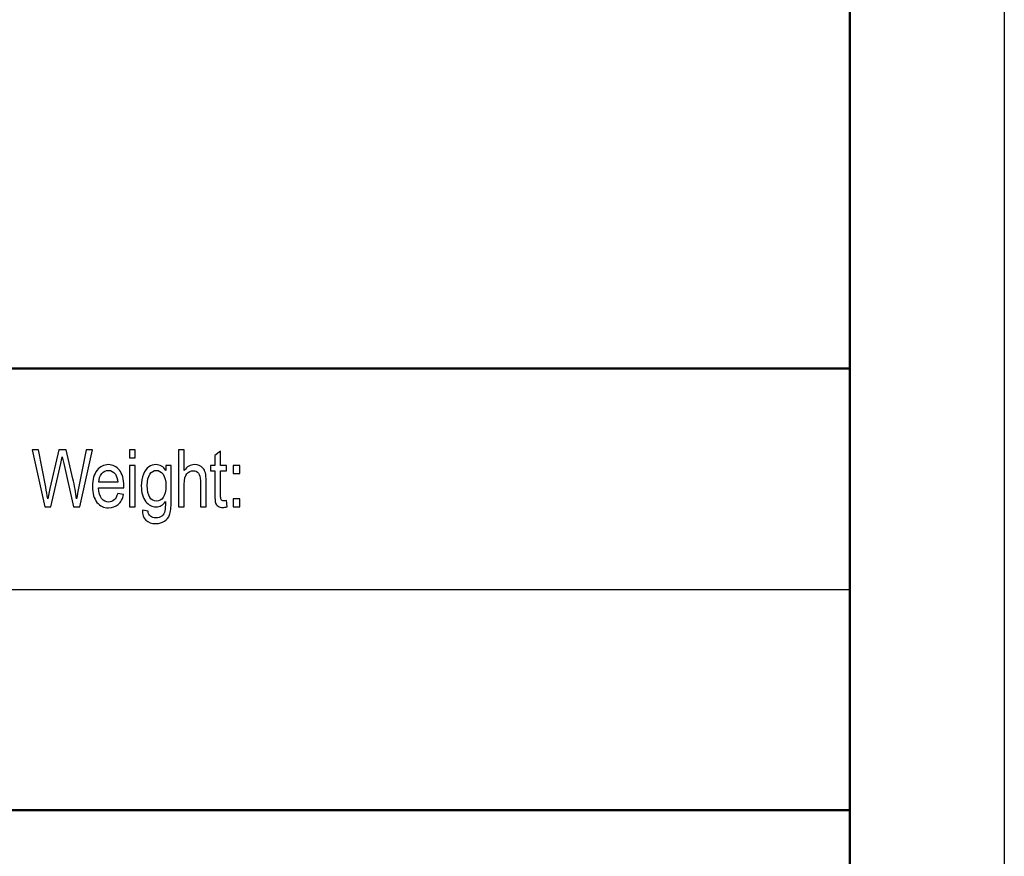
# Model space of a CAD drawing. Header units: centimetres. Extents: x -94 to 21, y -30 to 196.
# Tile 58 of 143: x 16.52 to 20.98, y -25.89 to -22.1. Entities that reach past the tile are written whole.
import ezdxf

# ---------------------------------------------------------------- set-up
doc = ezdxf.new("R2010")
doc.units = ezdxf.units.CM
doc.header["$MEASUREMENT"] = 0
doc.layers.add('Ebene 1', color=7, linetype='Continuous')

msp = doc.modelspace()

# ---------------------------------------------------------------- linework, layer by layer
at = {"layer": 'Ebene 1', "lineweight": 25}
for points in [[(20.98199, 0.01349), (20.98199, 0.01349), (20.98199, -29.68439), (20.98199, -29.68439)], [(10.48121, -24.68483), (10.48121, -24.68483), (20.28137, -24.68483), (20.28137, -24.68483)]]:
    msp.add_open_spline(points, degree=3, dxfattribs=at)
at = {"layer": 'Ebene 1', "lineweight": 50}
for points in [[(20.28137, -0.48499), (20.28137, -0.48499), (20.28137, -29.18486), (20.28137, -29.18486)], [(20.28137, -23.68365), (20.28137, -23.68365), (1.98279, -23.68365), (1.98279, -23.68365)], [(20.28137, -29.18486), (20.28137, -29.18486), (20.28137, -23.68365), (20.28137, -23.68365)], [(1.98279, -25.6839), (1.98279, -25.6839), (20.28137, -25.6839), (20.28137, -25.6839)]]:
    msp.add_open_spline(points, degree=3, dxfattribs=at)
at = {"layer": 'Ebene 1'}
for points, knots in [([(16.63292, -24.31018), (16.63292, -24.31018), (16.577, -24.05187), (16.577, -24.05187), (16.577, -24.05187), (16.60562, -24.05187), (16.60562, -24.05187), (16.60562, -24.05187), (16.63779, -24.22119), (16.63779, -24.22119), (16.64116, -24.23857), (16.64416, -24.25618), (16.64675, -24.27404), (16.64675, -24.27404), (16.65637, -24.2263), (16.65637, -24.2263), (16.65637, -24.2263), (16.69727, -24.05187), (16.69727, -24.05187), (16.69727, -24.05187), (16.73046, -24.05187), (16.73046, -24.05187), (16.73046, -24.05187), (16.76076, -24.18259), (16.76076, -24.18259), (16.76816, -24.21446), (16.77369, -24.24494), (16.77736, -24.27404), (16.78006, -24.25727), (16.78355, -24.23851), (16.78776, -24.21782), (16.78776, -24.21782), (16.82113, -24.05187), (16.82113, -24.05187), (16.82113, -24.05187), (16.84975, -24.05187), (16.84975, -24.05187), (16.84975, -24.05187), (16.79155, -24.31018), (16.79155, -24.31018), (16.79155, -24.31018), (16.76413, -24.31018), (16.76413, -24.31018), (16.76413, -24.31018), (16.71945, -24.11338), (16.71945, -24.11338), (16.71945, -24.11338), (16.71278, -24.08308), (16.71278, -24.08308), (16.71073, -24.09432), (16.70869, -24.10442), (16.70653, -24.11338), (16.70653, -24.11338), (16.66118, -24.31018), (16.66118, -24.31018), (16.66118, -24.31018), (16.63292, -24.31018), (16.63292, -24.31018)], [0, 0, 0, 0, 0.0526316, 0.0526316, 0.0526316, 0.1052632, 0.1052632, 0.1052632, 0.1578947, 0.1578947, 0.1578947, 0.2105263, 0.2105263, 0.2105263, 0.2631579, 0.2631579, 0.2631579, 0.3157895, 0.3157895, 0.3157895, 0.3684211, 0.3684211, 0.3684211, 0.4210526, 0.4210526, 0.4210526, 0.4736842, 0.4736842, 0.4736842, 0.5263158, 0.5263158, 0.5263158, 0.5789474, 0.5789474, 0.5789474, 0.6315789, 0.6315789, 0.6315789, 0.6842105, 0.6842105, 0.6842105, 0.7368421, 0.7368421, 0.7368421, 0.7894737, 0.7894737, 0.7894737, 0.8421053, 0.8421053, 0.8421053, 0.8947368, 0.8947368, 0.8947368, 0.9473684, 0.9473684, 0.9473684, 1, 1, 1, 1]), ([(17.01753, -24.08831), (17.01753, -24.08831), (17.01753, -24.05187), (17.01753, -24.05187), (17.01753, -24.05187), (17.04351, -24.05187), (17.04351, -24.05187), (17.04351, -24.05187), (17.04351, -24.08831), (17.04351, -24.08831), (17.04351, -24.08831), (17.01753, -24.08831), (17.01753, -24.08831)], [0, 0, 0, 0, 0.25, 0.25, 0.25, 0.5, 0.5, 0.5, 0.75, 0.75, 0.75, 1, 1, 1, 1]), ([(17.23976, -24.31018), (17.23976, -24.31018), (17.23976, -24.05187), (17.23976, -24.05187), (17.23976, -24.05187), (17.26574, -24.05187), (17.26574, -24.05187), (17.26574, -24.05187), (17.26574, -24.14483), (17.26574, -24.14483), (17.27181, -24.13617), (17.27872, -24.12973), (17.28642, -24.12541), (17.29406, -24.12114), (17.30253, -24.11897), (17.3118, -24.11897), (17.3281, -24.11897), (17.34103, -24.12414), (17.35047, -24.13455), (17.35991, -24.14495), (17.3646, -24.16401), (17.3646, -24.19167), (17.3646, -24.19167), (17.3646, -24.31018), (17.3646, -24.31018), (17.3646, -24.31018), (17.33862, -24.31018), (17.33862, -24.31018), (17.33862, -24.31018), (17.33862, -24.19179), (17.33862, -24.19179), (17.33862, -24.17561), (17.33574, -24.16401), (17.33002, -24.15697), (17.32425, -24.14994), (17.31637, -24.14639), (17.30633, -24.14639), (17.29508, -24.14639), (17.28552, -24.1509), (17.27758, -24.15992), (17.2697, -24.16894), (17.26574, -24.18499), (17.26574, -24.20796), (17.26574, -24.20796), (17.26574, -24.31018), (17.26574, -24.31018), (17.26574, -24.31018), (17.23976, -24.31018), (17.23976, -24.31018)], [0, 0, 0, 0, 0.0625, 0.0625, 0.0625, 0.125, 0.125, 0.125, 0.1875, 0.1875, 0.1875, 0.25, 0.25, 0.25, 0.3125, 0.3125, 0.3125, 0.375, 0.375, 0.375, 0.4375, 0.4375, 0.4375, 0.5, 0.5, 0.5, 0.5625, 0.5625, 0.5625, 0.625, 0.625, 0.625, 0.6875, 0.6875, 0.6875, 0.75, 0.75, 0.75, 0.8125, 0.8125, 0.8125, 0.875, 0.875, 0.875, 0.9375, 0.9375, 0.9375, 1, 1, 1, 1]), ([(17.45655, -24.28168), (17.45655, -24.28168), (17.46016, -24.30982), (17.46016, -24.30982), (17.45295, -24.31174), (17.44645, -24.31271), (17.44068, -24.31271), (17.4316, -24.31271), (17.42433, -24.3109), (17.41873, -24.30729), (17.4132, -24.30375), (17.40941, -24.29882), (17.40737, -24.29256), (17.40527, -24.28637), (17.40424, -24.27392), (17.40424, -24.25534), (17.40424, -24.25534), (17.40424, -24.14747), (17.40424, -24.14747), (17.40424, -24.14747), (17.38512, -24.14747), (17.38512, -24.14747), (17.38512, -24.14747), (17.38512, -24.12294), (17.38512, -24.12294), (17.38512, -24.12294), (17.40424, -24.12294), (17.40424, -24.12294), (17.40424, -24.12294), (17.40424, -24.07676), (17.40424, -24.07676), (17.40424, -24.07676), (17.43022, -24.05764), (17.43022, -24.05764), (17.43022, -24.05764), (17.43022, -24.12294), (17.43022, -24.12294), (17.43022, -24.12294), (17.45655, -24.12294), (17.45655, -24.12294), (17.45655, -24.12294), (17.45655, -24.14747), (17.45655, -24.14747), (17.45655, -24.14747), (17.43022, -24.14747), (17.43022, -24.14747), (17.43022, -24.14747), (17.43022, -24.25715), (17.43022, -24.25715), (17.43022, -24.26731), (17.431, -24.2738), (17.4325, -24.27675), (17.43473, -24.28102), (17.43894, -24.28312), (17.44507, -24.28312), (17.44802, -24.28312), (17.45186, -24.28264), (17.45655, -24.28168)], [0, 0, 0, 0, 0.0526316, 0.0526316, 0.0526316, 0.1052632, 0.1052632, 0.1052632, 0.1578947, 0.1578947, 0.1578947, 0.2105263, 0.2105263, 0.2105263, 0.2631579, 0.2631579, 0.2631579, 0.3157895, 0.3157895, 0.3157895, 0.3684211, 0.3684211, 0.3684211, 0.4210526, 0.4210526, 0.4210526, 0.4736842, 0.4736842, 0.4736842, 0.5263158, 0.5263158, 0.5263158, 0.5789474, 0.5789474, 0.5789474, 0.6315789, 0.6315789, 0.6315789, 0.6842105, 0.6842105, 0.6842105, 0.7368421, 0.7368421, 0.7368421, 0.7894737, 0.7894737, 0.7894737, 0.8421053, 0.8421053, 0.8421053, 0.8947368, 0.8947368, 0.8947368, 0.9473684, 0.9473684, 0.9473684, 1, 1, 1, 1]), ([(16.96381, -24.25029), (16.96381, -24.25029), (16.99051, -24.25426), (16.99051, -24.25426), (16.98606, -24.27416), (16.97795, -24.2892), (16.96628, -24.2993), (16.95456, -24.30946), (16.94006, -24.31451), (16.92281, -24.31451), (16.90104, -24.31451), (16.88347, -24.30627), (16.87, -24.28974), (16.85654, -24.27326), (16.8498, -24.24945), (16.8498, -24.2183), (16.8498, -24.18601), (16.8566, -24.16142), (16.87019, -24.14441), (16.88377, -24.12745), (16.90092, -24.11897), (16.92179, -24.11897), (16.94163, -24.11897), (16.95822, -24.12727), (16.97151, -24.14393), (16.98474, -24.16058), (16.99141, -24.18469), (16.99141, -24.21626), (16.99141, -24.21626), (16.99123, -24.22468), (16.99123, -24.22468), (16.99123, -24.22468), (16.8765, -24.22468), (16.8765, -24.22468), (16.87758, -24.24578), (16.88245, -24.26172), (16.89117, -24.27242), (16.8999, -24.28318), (16.91048, -24.28853), (16.92299, -24.28853), (16.94253, -24.28853), (16.95618, -24.27579), (16.96381, -24.25029)], [0, 0, 0, 0, 0.0714286, 0.0714286, 0.0714286, 0.1428571, 0.1428571, 0.1428571, 0.2142857, 0.2142857, 0.2142857, 0.2857143, 0.2857143, 0.2857143, 0.3571429, 0.3571429, 0.3571429, 0.4285714, 0.4285714, 0.4285714, 0.5, 0.5, 0.5, 0.5714286, 0.5714286, 0.5714286, 0.6428571, 0.6428571, 0.6428571, 0.7142857, 0.7142857, 0.7142857, 0.7857143, 0.7857143, 0.7857143, 0.8571429, 0.8571429, 0.8571429, 0.9285714, 0.9285714, 0.9285714, 1, 1, 1, 1]), ([(17.01753, -24.31018), (17.01753, -24.31018), (17.01753, -24.12294), (17.01753, -24.12294), (17.01753, -24.12294), (17.04351, -24.12294), (17.04351, -24.12294), (17.04351, -24.12294), (17.04351, -24.31018), (17.04351, -24.31018), (17.04351, -24.31018), (17.01753, -24.31018), (17.01753, -24.31018)], [0, 0, 0, 0, 0.25, 0.25, 0.25, 0.5, 0.5, 0.5, 0.75, 0.75, 0.75, 1, 1, 1, 1]), ([(17.076, -24.32569), (17.076, -24.32569), (17.10126, -24.33038), (17.10126, -24.33038), (17.10247, -24.34036), (17.10601, -24.34776), (17.11191, -24.35263), (17.11786, -24.3575), (17.12604, -24.35997), (17.13662, -24.35997), (17.1481, -24.35997), (17.15724, -24.35726), (17.16404, -24.35179), (17.17083, -24.34632), (17.17546, -24.3382), (17.17799, -24.32744), (17.17949, -24.32088), (17.18027, -24.30705), (17.18027, -24.28595), (17.17462, -24.29395), (17.16825, -24.30002), (17.16115, -24.30411), (17.15412, -24.30814), (17.14624, -24.31018), (17.13764, -24.31018), (17.11924, -24.31018), (17.10397, -24.30242), (17.09181, -24.28691), (17.07792, -24.26911), (17.07095, -24.24524), (17.07095, -24.2153), (17.07095, -24.19521), (17.07402, -24.17766), (17.08015, -24.16263), (17.08628, -24.14759), (17.09428, -24.13659), (17.10427, -24.12955), (17.11419, -24.12252), (17.12538, -24.11897), (17.13776, -24.11897), (17.14678, -24.11897), (17.15508, -24.1212), (17.16253, -24.12559), (17.17005, -24.13004), (17.17666, -24.13665), (17.18244, -24.14549), (17.18244, -24.14549), (17.18244, -24.12294), (17.18244, -24.12294), (17.18244, -24.12294), (17.20625, -24.12294), (17.20625, -24.12294), (17.20625, -24.12294), (17.20625, -24.28463), (17.20625, -24.28463), (17.20625, -24.31343), (17.2039, -24.33393), (17.19921, -24.3462), (17.19446, -24.35846), (17.18677, -24.3682), (17.17606, -24.3753), (17.16536, -24.38239), (17.15249, -24.38594), (17.1374, -24.38594), (17.11756, -24.38594), (17.10223, -24.38059), (17.09151, -24.36995), (17.08081, -24.3593), (17.07564, -24.34457), (17.076, -24.32569)], [0, 0, 0, 0, 0.0434783, 0.0434783, 0.0434783, 0.0869565, 0.0869565, 0.0869565, 0.1304348, 0.1304348, 0.1304348, 0.173913, 0.173913, 0.173913, 0.2173913, 0.2173913, 0.2173913, 0.2608696, 0.2608696, 0.2608696, 0.3043478, 0.3043478, 0.3043478, 0.3478261, 0.3478261, 0.3478261, 0.3913043, 0.3913043, 0.3913043, 0.4347826, 0.4347826, 0.4347826, 0.4782609, 0.4782609, 0.4782609, 0.5217391, 0.5217391, 0.5217391, 0.5652174, 0.5652174, 0.5652174, 0.6086957, 0.6086957, 0.6086957, 0.6521739, 0.6521739, 0.6521739, 0.6956522, 0.6956522, 0.6956522, 0.7391304, 0.7391304, 0.7391304, 0.7826087, 0.7826087, 0.7826087, 0.826087, 0.826087, 0.826087, 0.8695652, 0.8695652, 0.8695652, 0.9130435, 0.9130435, 0.9130435, 0.9565217, 0.9565217, 0.9565217, 1, 1, 1, 1]), ([(17.48719, -24.15902), (17.48719, -24.15902), (17.48719, -24.12294), (17.48719, -24.12294), (17.48719, -24.12294), (17.51678, -24.12294), (17.51678, -24.12294), (17.51678, -24.12294), (17.51678, -24.15902), (17.51678, -24.15902), (17.51678, -24.15902), (17.48719, -24.15902), (17.48719, -24.15902)], [0, 0, 0, 0, 0.25, 0.25, 0.25, 0.5, 0.5, 0.5, 0.75, 0.75, 0.75, 1, 1, 1, 1]), ([(16.87806, -24.1987), (16.87806, -24.1987), (16.96381, -24.1987), (16.96381, -24.1987), (16.96261, -24.18247), (16.95918, -24.17038), (16.95341, -24.16238), (16.94505, -24.15078), (16.93441, -24.14495), (16.92148, -24.14495), (16.90982, -24.14495), (16.8999, -24.14982), (16.89165, -24.1595), (16.88341, -24.16918), (16.8789, -24.18223), (16.87806, -24.1987)], [0, 0, 0, 0, 0.2, 0.2, 0.2, 0.4, 0.4, 0.4, 0.6, 0.6, 0.6, 0.8, 0.8, 0.8, 1, 1, 1, 1]), ([(17.09765, -24.21331), (17.09765, -24.23797), (17.10174, -24.25594), (17.10986, -24.26725), (17.11798, -24.27855), (17.1279, -24.2842), (17.13969, -24.2842), (17.15147, -24.2842), (17.16145, -24.27867), (17.16969, -24.26761), (17.17793, -24.25655), (17.18208, -24.23893), (17.18208, -24.21476), (17.18208, -24.19119), (17.17787, -24.17369), (17.16939, -24.1622), (17.16091, -24.15072), (17.15057, -24.14495), (17.13842, -24.14495), (17.1276, -24.14495), (17.1181, -24.15072), (17.10992, -24.1622), (17.10174, -24.17369), (17.09765, -24.19071), (17.09765, -24.21331)], [0, 0, 0, 0, 0.125, 0.125, 0.125, 0.25, 0.25, 0.25, 0.375, 0.375, 0.375, 0.5, 0.5, 0.5, 0.625, 0.625, 0.625, 0.75, 0.75, 0.75, 0.875, 0.875, 0.875, 1, 1, 1, 1]), ([(17.48719, -24.31018), (17.48719, -24.31018), (17.48719, -24.2741), (17.48719, -24.2741), (17.48719, -24.2741), (17.51678, -24.2741), (17.51678, -24.2741), (17.51678, -24.2741), (17.51678, -24.31018), (17.51678, -24.31018), (17.51678, -24.31018), (17.48719, -24.31018), (17.48719, -24.31018)], [0, 0, 0, 0, 0.25, 0.25, 0.25, 0.5, 0.5, 0.5, 0.75, 0.75, 0.75, 1, 1, 1, 1])]:
    msp.add_open_spline(points, degree=3, knots=knots, dxfattribs=at)

doc.saveas('drawing.dxf')
